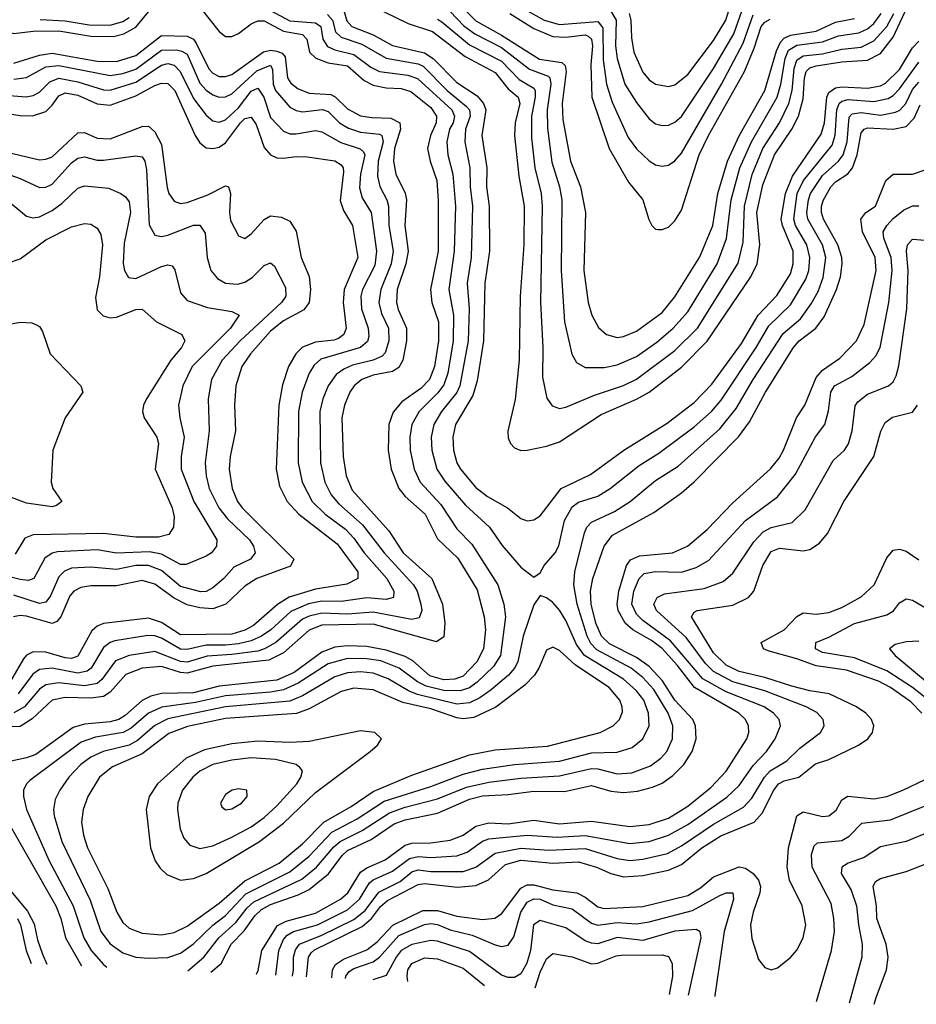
# Model space of a CAD drawing. Header units: inches. Extents: x 501365 to 657855, y 482276 to 547543.
# Tile 62 of 256: x 541929 to 544722, y 485963 to 489031. Entities that reach past the tile are written whole.
import ezdxf

# ---------------------------------------------------------------- set-up
doc = ezdxf.new("R2010")
doc.units = ezdxf.units.IN
doc.header["$MEASUREMENT"] = 0
doc.layers.add('A5448', color=7, linetype='Continuous')

msp = doc.modelspace()

# ---------------------------------------------------------------- linework, layer by layer
at = {"layer": 'A5448', "color": 5}
for points, elevation in [([(543270, 489107.4), (543350, 489027.5), (543430, 488983), (543547.9, 488907.9), (543617.9, 488897.9), (543628.3, 488888.3), (543630.8, 488870), (543618.4, 488770), (543620.4, 488720.4), (543644.8, 488590), (543675.6, 488510), (543690.9, 488430), (543685.9, 488250), (543699.9, 488150), (543711.2, 488110), (543732.2, 488072.2), (543756.5, 488050), (543790, 488040.8), (543810, 488043.9), (543850, 488060.1), (543930, 488118.5), (543970, 488167.8), (544047.9, 488292.1), (544087.8, 488390), (544103.2, 488490), (544134.3, 488590), (544170, 488669.6), (544250.4, 488810), (544286.4, 488933.6), (544298.9, 488961.1), (544310, 488973.2), (544330, 488982.6), (544410, 488994.9), (544470, 489023), (544530, 489034.8)], 2380), ([(542490, 489069.8), (542550, 488994.2), (542570, 488978.7), (542590, 488979), (542610, 488987.7), (542650, 489017.9), (542670, 489027.3), (542690, 489027.5), (542750, 488994.9), (542810, 488984.7), (542823.4, 488970), (542831.4, 488930), (542851.2, 488911.2), (542890, 488896.9), (542950, 488886.9), (543001.7, 488841.7), (543030, 488826.7), (543070, 488818.5), (543117.1, 488817.1), (543147.1, 488807.1), (543210, 488757.3), (543227.2, 488730), (543226.5, 488710), (543208.4, 488670), (543199.5, 488630), (543207.1, 488590), (543227.7, 488530), (543231.9, 488468.1), (543232.2, 488310), (543208.2, 488190), (543213, 488150), (543233.1, 488090), (543233.3, 488030), (543220.5, 487950), (543205.4, 487910), (543177.9, 487882.1), (543119.4, 487840.6), (543091.7, 487808.3), (543078.6, 487770), (543076.1, 487690), (543085.6, 487630), (543110.1, 487570), (543130, 487544.7), (543191.9, 487490), (543230, 487413.4), (543293.3, 487353.3), (543354.2, 487254.2), (543375.6, 487170), (543380.2, 487130), (543373.9, 487070), (543353.3, 487030), (543310, 486985.7), (543284.2, 486975.8), (543250, 486973.7), (543206.7, 486986.7), (543153.5, 487033.5), (543130, 487046.9), (543070, 487066.2), (543010, 487078), (542950, 487080.1), (542910, 487076.1), (542870, 487060.4), (542783.4, 486996.6), (542730, 486972.6), (542550, 486954.4), (542470, 486933.4), (542370, 486931), (542337.1, 486922.9), (542310, 486909.7), (542257.4, 486862.6), (542237.4, 486850), (542210, 486842.8), (542130, 486835.3), (542094.9, 486825.1), (541979.1, 486740.9), (541950, 486730.7), (541852.9, 486710)], 2220), ([(541874.6, 489070), (541871.8, 489030), (541877.9, 489010), (541893, 488993), (541910, 488988.4), (541970, 488995.5), (542050, 488996.6), (542150, 488979.8), (542221.3, 488978.7), (542253.2, 488986.8), (542290, 489007.5), (542350, 489079.3)], 2220), ([(542935, 489070), (542947.4, 489027.4), (542963.7, 489010), (543030, 488983.7), (543090, 488950.3), (543190, 488927.6), (543216.6, 488910), (543290, 488835.9), (543353.6, 488793.6), (543373.5, 488770), (543380.6, 488750), (543368.5, 488670), (543383.6, 488570), (543383.4, 488510), (543391.4, 488450), (543391.9, 488310), (543377.6, 488210), (543373.1, 488030), (543354, 487906), (543340, 487860), (543286.1, 487770), (543277.9, 487730), (543280.1, 487690), (543290.3, 487650.3), (543302.2, 487630), (543350, 487573.2), (543385.6, 487545.6), (543448, 487510), (543490, 487476.3), (543510, 487469.4), (543530, 487472.2), (543550, 487484.6), (543615.3, 487570), (543706.6, 487613.4), (543811.1, 487690), (543946.2, 487773.8), (544030, 487838.2), (544084.9, 487895.1), (544177.5, 488022.5), (544229.5, 488110), (544288, 488172), (544330, 488239.4), (544338.2, 488270), (544337.9, 488310), (544305, 488390), (544301.4, 488410), (544314.9, 488490), (544336, 488544), (544426, 488674), (544435.7, 488710), (544443.8, 488790), (544450, 488804.5), (544470, 488819.2), (544490, 488821.9), (544570, 488817.4), (544610, 488825.2), (544626.4, 488833.6), (544670, 488875.6), (544710, 488943.1), (544730, 488964.2)], 2280), ([(543030, 489072.1), (543139, 489019), (543214.2, 488994.2), (543316.1, 488916.1), (543410, 488866.7), (543450, 488815.9), (543481.5, 488790), (543487.3, 488770), (543472, 488710), (543470.3, 488670), (543483.4, 488543.4), (543500.5, 488450), (543499.5, 488330), (543488, 488170), (543484.6, 487970), (543472.7, 487847.3), (543449.1, 487749.1), (543450, 487728.5), (543458.2, 487710), (543470, 487697.1), (543490, 487688.9), (543510, 487690.1), (543570, 487702.2), (543610, 487715.6), (543739.7, 487800.3), (543850, 487848.5), (543889.6, 487870.4), (543990, 487948), (544070, 488029), (544206.8, 488230), (544225.9, 488270), (544234.3, 488330), (544224.8, 488430), (544244, 488516), (544280.5, 488610), (544334.2, 488690), (544354.7, 488730), (544370, 488784.7), (544373.4, 488850), (544378.9, 488870), (544390, 488881.4), (544410, 488887.4), (544490, 488899.6), (544570, 488905.5), (544610, 488925.6), (544650, 488976.7), (544694.1, 489070)], 2320), ([(543477.6, 489077.6), (543562.3, 489030), (543610, 489016.2), (543730, 489026), (543745.7, 489005.7), (543746.5, 488906.5), (543756.4, 488830), (543774.5, 488774.5), (543824, 488664), (543850, 488628.9), (543890, 488591.4), (543910, 488579.2), (543930, 488574.3), (543950, 488577.7), (543970, 488591.4), (543990, 488615), (544115.3, 488830), (544182.4, 488957.6), (544214, 489046)], 2440), ([(543770, 489057.6), (543786.7, 489030), (543785.2, 488950), (543789.6, 488910), (543814.2, 488830), (543850, 488773.3), (543890, 488721.7), (543910, 488706.1), (543930, 488701.1), (543950, 488702.6), (543970, 488712.1), (543990, 488729.5), (544090, 488878.7), (544153.4, 488986.6), (544184.4, 489075.6)], 2460), ([(543827.1, 489050), (543832.6, 489030), (543834.6, 488974.6), (543841.9, 488930), (543870, 488868), (543890, 488843.6), (543910, 488830.1), (543950, 488822.7), (543970, 488827.9), (544010, 488859.9), (544090, 488965.8), (544129, 489030), (544147, 489090)], 2480), ([(542710, 489059.9), (542770, 489027.1), (542850, 489021.7), (542867, 489010), (542872.8, 488970), (542887.5, 488947.5), (542910, 488937.5), (542970, 488922.7), (543022.7, 488882.7), (543050, 488869.6), (543138.2, 488858.2), (543167.5, 488847.5), (543274.9, 488750), (543283.7, 488730), (543279.3, 488710), (543267.6, 488690), (543259.1, 488650), (543262.1, 488610), (543277.9, 488550), (543285.9, 488450), (543282.3, 488310), (543265.5, 488190), (543279.7, 488110), (543279.6, 488030), (543262.5, 487930), (543250, 487893.6), (543231.3, 487868.7), (543173.5, 487810), (543150.8, 487770), (543144, 487730), (543145.3, 487690), (543157.7, 487630), (543176.1, 487590), (543240.4, 487520.4), (543290, 487444.7), (543336.8, 487396.8), (543418.1, 487270), (543436.6, 487210), (543441.9, 487170), (543426.8, 487050), (543404.7, 487015.3), (543353.8, 486966.2), (543330, 486949.2), (543300.8, 486939.2), (543250, 486940.8), (543194.6, 486954.6), (543167.7, 486967.7), (543110.4, 487010.4), (543053.2, 487033.2), (543010, 487039.8), (542950, 487039.9), (542890, 487023.4), (542796.4, 486963.6), (542750, 486942.8), (542710, 486935.4), (542570, 486923.9), (542476.8, 486903.2), (542370.9, 486889.1), (542330.2, 486869.8), (542276.3, 486823.7), (542250.5, 486809.5), (542164.7, 486795.3), (542120.4, 486779.6), (541959.7, 486660.3), (541949.5, 486650), (541940.7, 486630), (541940.1, 486610), (541949.7, 486570), (542020.8, 486410), (542095.4, 486270), (542128.1, 486170), (542151.1, 486130), (542190, 486086.2), (542200.4, 486078.7)], 2240), ([(541991.8, 489031.8), (542070, 489027.7), (542144.5, 489015.5), (542210, 489014), (542250, 489026), (542270, 489038.3)], 2240), ([(542887.6, 489047.6), (542903.5, 489030), (542912.9, 488992.9), (542930, 488977.2), (542994.6, 488954.6), (543070, 488911.5), (543170, 488893.5), (543185.9, 488885.9), (543259.9, 488810), (543321.1, 488761.1), (543330.3, 488750), (543331.8, 488730), (543317, 488690), (543315.5, 488650), (543331.4, 488570), (543331.6, 488510), (543339.7, 488450), (543335.3, 488290), (543322.8, 488210), (543328.5, 488130), (543325.7, 488030), (543299.7, 487890), (543290.2, 487869.8), (543242.4, 487810), (543218.6, 487770), (543210.4, 487730), (543212.1, 487690), (543228.3, 487630), (543252.9, 487592.9), (543318, 487518), (543392.8, 487450), (543432.1, 487392.1), (543490, 487325.2), (543530, 487294), (543550, 487307.3), (543563.1, 487330), (543597.2, 487370), (543608.2, 487391.8), (543626.2, 487470), (543650, 487513.3), (543670, 487527.3), (543730, 487546.7), (543768.1, 487570), (543858.4, 487641.6), (543919.5, 487680.5), (544030, 487762.1), (544083.9, 487810), (544114.2, 487845.8), (544223.4, 488010), (544262.8, 488077.2), (544330, 488142.3), (544377.9, 488222.1), (544386.7, 488250), (544390.2, 488290), (544380.8, 488330), (544345.9, 488390), (544340.2, 488410), (544350.6, 488489.4), (544370.3, 488529.7), (544459.4, 488640.6), (544469.2, 488670.8), (544474.7, 488750), (544482, 488770), (544490, 488777.5), (544510, 488782.2), (544590, 488775.8), (544634.6, 488785.4), (544650, 488794.5), (544670, 488815.6), (544730, 488899)], 2260), ([(543230, 489032.7), (543244.2, 489024.2), (543330, 488953.3), (543430, 488902.3), (543484.3, 488844.3), (543530, 488817.3), (543534.7, 488810), (543534.8, 488790), (543522.8, 488730), (543523, 488663), (543533.1, 488570), (543553, 488490), (543556.4, 488450), (543551.1, 488150), (543558.9, 488010), (543557.6, 487917.6), (543571.3, 487851.3), (543587.8, 487827.8), (543610, 487819.8), (543630, 487823.3), (543719.1, 487860.9), (543810, 487891.4), (543850, 487911.1), (543970, 487999.9), (544040.1, 488070), (544167.2, 488272.8), (544182.6, 488337.4), (544186.6, 488450), (544211, 488549), (544244.3, 488630), (544295.7, 488710), (544325.1, 488770), (544335.5, 488810), (544341.4, 488878.6), (544350, 488905.4), (544370, 488918.1), (544430, 488924.7), (544490, 488939.7), (544550, 488945.7), (544590, 488965.1), (544630.2, 489010), (544652.4, 489050)], 2340), ([(543270, 489057.1), (543312.5, 489012.5), (543347, 488987), (543430, 488944), (543516.9, 488876.9), (543575.3, 488855.3), (543580.4, 488850), (543583.5, 488830), (543571.6, 488750), (543572.9, 488692.9), (543586.7, 488586.7), (543610.1, 488509.9), (543617.4, 488470), (543615.6, 488250), (543625.8, 488090), (543648.4, 487988.4), (543663, 487963), (543690, 487947.5), (543750, 487947.2), (543790, 487955.8), (543850, 487981.6), (543913.4, 488026.6), (543964.6, 488070), (544010, 488121.1), (544101.5, 488270), (544130.8, 488349.2), (544144.9, 488470), (544172.3, 488570), (544208.2, 488650), (544288.3, 488790), (544299.7, 488830), (544313.1, 488910), (544324, 488936), (544350, 488951.8), (544430, 488961.7), (544479.3, 488980.7), (544543.4, 488990), (544570, 489003), (544590, 489019.8), (544612.5, 489050)], 2360), ([(543455.4, 489050), (543530, 489003.3), (543590, 488978.3), (543630, 488976.3), (543690, 488984.3), (543699.9, 488979.9), (543710.3, 488970.3), (543712.8, 488950), (543708.1, 488890), (543711.4, 488790), (543764.7, 488630), (543825.3, 488525.3), (543870.1, 488470), (543888.5, 488408.5), (543898.5, 488390), (543910, 488378.5), (543917.6, 488377.6), (543930, 488376.9), (543950, 488384.8), (543970, 488404), (543990, 488437.6), (544046, 488610), (544075, 488670), (544186.9, 488870), (544217.3, 488942.7), (544238.8, 489010), (544250, 489023.6), (544267.1, 489032.9)], 2420), ([(541910, 488895.6), (541990, 488920.1), (542030, 488926.5), (542170, 488902.4), (542230, 488900.5), (542290, 488919.3), (542370, 488982.4), (542450, 488979.8), (542470, 488970.1), (542478.5, 488958.5), (542518.3, 488878.3), (542530, 488864.9), (542550, 488854.3), (542570, 488854.1), (542590, 488860.5), (542688.5, 488931.5), (542710, 488936.2), (542730, 488933.2), (542746.5, 488926.5), (542755.6, 488915.6), (542762.5, 488850), (542773.5, 488833.5), (542795.7, 488815.7), (542830, 488802.5), (542898, 488798), (542911.2, 488791.2), (542950, 488753.6), (542990, 488732), (543026, 488726), (543084.4, 488724.4), (543113.2, 488710), (543114.9, 488690), (543096.6, 488630), (543093.5, 488590), (543100.7, 488550), (543130, 488490.1), (543133.9, 488470), (543129, 488390), (543139, 488310), (543131.2, 488270), (543104.4, 488190), (543102.3, 488150), (543107.5, 488127.5), (543133.3, 488070), (543134, 488030), (543122.5, 487970), (543110, 487947.2), (543090, 487935.2), (543030, 487923.8), (542994.4, 487910), (542971, 487890), (542957.1, 487870), (542940.1, 487830), (542932.3, 487790), (542936, 487670), (542945.4, 487610), (542964.9, 487564.9), (543078.7, 487438.7), (543123.1, 487370), (543212.6, 487290), (543245.4, 487210), (543252.7, 487150), (543250, 487108.2), (543227.6, 487092.4), (543030, 487147.5), (542870, 487143.9), (542830, 487128.3), (542750, 487057.5), (542705.2, 487034.8), (542530, 487016.8), (542450, 486994.2), (542430, 486996.2), (542370, 487014.9), (542310, 487010.2), (542259, 486990), (542210, 486935), (542190, 486922.4), (542150, 486916.6), (542070, 486919), (542030, 486910.2), (541967.9, 486852.1), (541930, 486828.4), (541890, 486827.3)], 2180), ([(541910, 488845.8), (541950, 488850.9), (542010, 488884), (542050, 488888.5), (542210, 488857.2), (542250, 488863.2), (542290, 488877.4), (542370, 488936.6), (542417, 488937), (542433.5, 488933.5), (542450, 488923.4), (542490, 488833.4), (542510, 488811.4), (542530, 488797.5), (542550, 488790.1), (542570, 488791), (542590, 488800.5), (542667.7, 488872.3), (542710, 488889.4), (542716.1, 488876.1), (542718.4, 488830), (542725.1, 488810), (542770, 488758.6), (542790, 488747.8), (542810, 488743.8), (542871.6, 488751.6), (542890, 488744.8), (542925.1, 488710), (542953.1, 488693.1), (542990, 488680.4), (543050, 488674.7), (543056.8, 488670), (543060.6, 488650), (543045.8, 488590), (543043.3, 488543.3), (543050.8, 488510.8), (543072.5, 488470), (543078.1, 488450), (543078.3, 488390), (543091.7, 488310), (543086.2, 488270), (543053.7, 488190), (543047.5, 488150), (543055.4, 488115.4), (543077.7, 488070), (543078.9, 488030), (543067.2, 487992.8), (543057.6, 487982.4), (543029.6, 487970.4), (542965.5, 487954.5), (542938, 487942), (542914.6, 487925.4), (542890, 487890.6), (542873.3, 487850), (542864, 487810), (542865.4, 487650), (542879, 487590), (542899.2, 487550), (542922.6, 487522.6), (542996.9, 487456.9), (543064, 487370), (543155.3, 487270), (543166.5, 487250), (543178.6, 487210), (543181.5, 487190), (543172.7, 487167.3), (543150, 487162), (543030, 487185.1), (542950, 487178.6), (542870, 487181.4), (542830, 487172), (542810, 487162.4), (542726.6, 487090), (542691.5, 487070), (542670, 487063.7), (542590, 487052.4), (542512.3, 487047.7), (542450, 487028.5), (542430, 487030.9), (542350, 487062.3), (542269.1, 487050), (542226.9, 487033.1), (542184.6, 486975.4), (542170, 486962.6), (542130, 486955.1), (542050, 486964.6), (542010, 486958.2), (541990, 486945), (541943.3, 486890), (541910, 486870.6)], 2160), ([(541870, 488796.8), (541948.8, 488791.2), (541970, 488795.1), (541990, 488805.1), (542022.3, 488837.7), (542050, 488848.9), (542110, 488838), (542190, 488812.7), (542210, 488811.9), (542290, 488836), (542370, 488889.5), (542390, 488894.4), (542410, 488889.4), (542428.1, 488870), (542470, 488785.8), (542510, 488734), (542530, 488716.4), (542550, 488711.8), (542570, 488719.4), (542610, 488756.5), (542650, 488808.8), (542670, 488817.3), (542688.9, 488790), (542710, 488726), (542750, 488683.9), (542770, 488675.9), (542790, 488675.2), (542850, 488686.2), (542870, 488681.8), (542928.8, 488648.8), (542989.2, 488629.2), (542999.4, 488619.4), (543004.1, 488610), (542990.6, 488550), (542987.3, 488507.3), (542995.5, 488475.5), (543023.5, 488430), (543040.7, 488310), (543034.7, 488265.3), (542996.2, 488190), (542991.5, 488170), (542993.2, 488130), (543014, 488070), (543016.1, 488043.9), (543011.9, 488028.1), (542990.8, 488009.2), (542867, 487973), (542845.7, 487954.3), (542830.5, 487930), (542808.7, 487870), (542797.7, 487810), (542796.5, 487650), (542808.2, 487590), (542839.5, 487530), (542880.5, 487490), (542943.2, 487443.2), (542970, 487415.4), (543002.1, 487370), (543072.6, 487290), (543094.1, 487250), (543093.3, 487230), (543070, 487224.6), (543010, 487229.5), (542930, 487218.2), (542870, 487219), (542828.8, 487211.2), (542773.5, 487186.5), (542710.5, 487129.5), (542682.2, 487110), (542650, 487095.8), (542610, 487086), (542570, 487081.4), (542510, 487082.4), (542450, 487068.1), (542430, 487069.8), (542370, 487103.9), (542350, 487110.7), (542328.2, 487111.8), (542225.1, 487094.9), (542210, 487089.9), (542190, 487074.7), (542151.6, 487010), (542138.8, 487001.2), (542110, 486995), (542030, 487009.7), (541990, 487006.3), (541969, 486991), (541923.4, 486930)], 2140), ([(541870, 488742.4), (541930, 488732.4), (541968.4, 488731.6), (542010, 488744.6), (542030, 488764.4), (542050, 488793.7), (542070, 488802.9), (542110, 488795.8), (542170, 488768.8), (542210, 488764.5), (542290, 488794.1), (542350, 488826.4), (542370, 488833.8), (542390, 488832.1), (542412, 488810), (542475.3, 488670), (542490, 488647.3), (542510, 488632), (542530, 488629.3), (542550, 488634.3), (542570, 488646.9), (542616.4, 488710), (542630, 488723.6), (542650, 488727.7), (542664.9, 488704.9), (542690, 488632.9), (542710, 488609.6), (542730, 488601.1), (542750, 488599.7), (542790, 488605), (542823.9, 488603.9), (542910, 488590.8), (542930, 488579.2), (542936.3, 488570), (542936.9, 488556.9), (542927.5, 488467.5), (542937, 488437), (542965.2, 488390), (542981.6, 488290), (542939.2, 488190), (542935.9, 488150), (542945.3, 488070), (542938.7, 488050), (542922, 488038), (542907.5, 488032.5), (542850, 488026.7), (542810, 488010.9), (542788.5, 487990), (542765.7, 487950), (542747, 487893), (542735.8, 487830), (542727.5, 487630), (542737.7, 487577.7), (542762.4, 487530), (542798.3, 487490), (542917.5, 487397.5), (542982.3, 487310), (542981.7, 487290), (542947.6, 487272.4), (542850, 487256.6), (542768.3, 487231.7), (542731.3, 487208.7), (542656.6, 487143.4), (542630, 487128.9), (542590, 487116.3), (542430, 487114.6), (542370, 487152.1), (542330, 487166.5), (542190, 487149.9), (542170, 487141.2), (542153.5, 487126.5), (542110, 487047.5), (542090, 487040.3), (542070, 487041.9), (542010, 487059.8), (541970, 487061.2), (541950, 487050.7), (541940.9, 487039.1), (541899.9, 486970)], 2120), ([(542451.9, 486066.5), (542502.4, 486110), (542549.4, 486170), (542601.9, 486218.1), (542637, 486263), (542657.7, 486282.3), (542807.5, 486352.5), (542852.9, 486390), (542907.1, 486452.9), (542927.1, 486470), (542995.7, 486504.3), (543081.1, 486558.9), (543130, 486576.8), (543230, 486602.6), (543320.9, 486639.1), (543390, 486655.4), (543490, 486667.7), (543610, 486674.4), (543710, 486697.6), (543730, 486697), (543790, 486680.4), (543835.8, 486684.2), (543893.9, 486706.1), (543926.1, 486730), (543944.5, 486750), (543962.5, 486790), (543963.8, 486830), (543948.8, 486870), (543904.1, 486944.1), (543870, 486981.5), (543833.7, 487010), (543727, 487067), (543707.5, 487087.5), (543696.2, 487110), (543665.1, 487210), (543655.3, 487270), (543658.6, 487310), (543688.5, 487431.5), (543695.5, 487450), (543710, 487465.2), (543781.4, 487498.6), (543830.5, 487530), (543910, 487594.9), (543979.8, 487640.2), (544110, 487756.6), (544160.9, 487819.1), (544213.9, 487910), (544307.2, 488052.8), (544361, 488099), (544394.7, 488145.3), (544415.8, 488184.2), (544432.2, 488227.8), (544440.3, 488290), (544429.5, 488330), (544384, 488410), (544381.5, 488430), (544386.3, 488470), (544392.4, 488490), (544430, 488545.4), (544479.5, 488590), (544493.8, 488610), (544506.3, 488650), (544512.7, 488727.3), (544522.3, 488737.7), (544550, 488742.4), (544610, 488733.9), (544657.2, 488742.8), (544670.7, 488749.3), (544689.9, 488770), (544710, 488814), (544730, 488836.1)], 2240), ([(542523.7, 486063), (542555.8, 486090), (542587.1, 486150), (542628.1, 486191.9), (542661.5, 486238.5), (542681.9, 486258.1), (542710, 486273.8), (542796.2, 486303.8), (542830, 486320.6), (542890.7, 486369.3), (542933.2, 486426.8), (542950, 486441.6), (543023.3, 486476.7), (543095.3, 486524.7), (543130, 486537.8), (543230, 486558), (543330, 486601.7), (543370, 486612), (543450, 486616.2), (543530, 486626.4), (543626.2, 486626.2), (543710, 486644.8), (543770, 486626.5), (543810, 486623), (543852.9, 486627.1), (543900.5, 486639.5), (543930, 486652.2), (543964, 486676), (543997.6, 486710), (544023.5, 486750), (544035.7, 486790), (544033.9, 486830), (544026.1, 486850), (543970, 486910), (543931.1, 486971.1), (543890, 487015.1), (543850, 487043.5), (543766, 487086), (543741, 487110), (543723.6, 487150), (543708.7, 487210), (543706.7, 487250), (543714.1, 487290), (543749.7, 487390.3), (543775.4, 487424.6), (543904.7, 487495.3), (543990, 487556.3), (544030, 487591.1), (544168.4, 487731.6), (544202.2, 487777.8), (544252.2, 487870), (544339.1, 488010), (544356.7, 488030), (544409.1, 488070), (544435, 488105), (544473.3, 488190), (544485.4, 488230), (544491, 488270), (544489.6, 488290.4), (544477.6, 488330), (544432.7, 488410), (544426.7, 488430), (544427.1, 488450), (544433, 488470), (544455.3, 488510), (544470, 488526.3), (544508.9, 488551.1), (544523.4, 488570), (544538.3, 488610), (544550, 488678.2), (544559.2, 488690), (544570, 488694.5), (544650, 488690.3), (544690, 488698.8), (544715.7, 488724.3), (544734.4, 488765.6)], 2220), ([(541890, 488618.3), (541990, 488594.8), (542010, 488596.1), (542030, 488604.1), (542110, 488678.8), (542130, 488679.5), (542170, 488661.8), (542210, 488659.8), (542310, 488698.3), (542330, 488699.7), (542350, 488681.8), (542370, 488642.2), (542388, 488508), (542393.5, 488490), (542410, 488465.5), (542430, 488458.2), (542450, 488461), (542514.6, 488485.4), (542570, 488513.1), (542579.6, 488510), (542585.7, 488490), (542581.9, 488430), (542585.5, 488405.5), (542610, 488357.3), (542630, 488349.1), (542650, 488363.8), (542690, 488408.1), (542710, 488419.8), (542744.5, 488415.5), (542770, 488403.5), (542790, 488372), (542805.4, 488290), (542830.4, 488230.4), (542834.3, 488190), (542830.1, 488150), (542813.5, 488126.5), (542750, 488092.6), (542710, 488060.8), (542647.7, 487990), (542620.6, 487950), (542601.6, 487890), (542597.6, 487830), (542600.8, 487750), (542584, 487670), (542581.6, 487630), (542590.4, 487570), (542607.2, 487530), (542621.2, 487510), (542782.7, 487350), (542771.8, 487328.2), (542667.6, 487290), (542630, 487265.5), (542570.3, 487209.7), (542530, 487195.5), (542490, 487198.3), (542450, 487207.1), (542410, 487227.9), (542350, 487272.1), (542310, 487283.8), (542230, 487266.8), (542150, 487267), (542118.9, 487261.1), (542097.7, 487250), (542084.3, 487235.7), (542056.5, 487170), (542044.5, 487155.5), (542030, 487149.7), (541950, 487172.3), (541930, 487174.6), (541909.3, 487170.7)], 2080), ([(541850, 488564.2), (541930, 488536.7), (541990, 488508.7), (542010, 488508.8), (542030, 488518.3), (542090, 488584.6), (542110, 488599.5), (542130, 488603.5), (542170, 488593.2), (542190, 488593), (542290, 488606.9), (542310, 488603.5), (542318.9, 488590), (542324, 488564), (542331.7, 488391.7), (542350, 488359.8), (542370, 488355.1), (542390, 488359.2), (542470, 488390.6), (542490, 488390.8), (542506.1, 488366.1), (542512.6, 488290), (542523.9, 488250), (542544.4, 488224.4), (542570.1, 488210.1), (542607.3, 488207.3), (542630, 488213.3), (542652.8, 488227.2), (542690, 488264.7), (542710, 488273.7), (542722.8, 488262.8), (542756.9, 488196.9), (542757.6, 488170), (542744.6, 488150), (542615.2, 488030), (542559.5, 487970), (542525.9, 487910), (542516.2, 487850), (542519, 487750), (542506.7, 487650), (542509.4, 487610), (542518.9, 487570), (542548.7, 487510), (542576.1, 487476.1), (542644.9, 487410), (542656.9, 487390), (542661.7, 487370), (542647.8, 487350), (542595.4, 487324.6), (542564.9, 487290), (542530, 487260.3), (542510, 487249.3), (542492.4, 487247.6), (542430, 487265.2), (542370, 487314.5), (542330, 487330.2), (542290, 487330), (542230, 487317.4), (542150, 487325.2), (542090, 487321.4), (542067.7, 487312.3), (542050, 487294.5), (542024.6, 487235.4), (542010, 487216.1), (541990, 487212), (541910, 487238)], 2060), ([(542666.7, 486056.1), (542671.8, 486068.2), (542683, 486130), (542732.2, 486207.8), (542758.3, 486221.7), (542850, 486247), (542927.6, 486290), (542950.5, 486310), (542990, 486374), (543010, 486387.9), (543067.4, 486412.6), (543130, 486458.9), (543150, 486464.6), (543210, 486466.2), (543270, 486474.4), (543309.8, 486490.2), (543350, 486518.1), (543390, 486528.2), (543450, 486525.1), (543530, 486536.5), (543610, 486525.4), (543710, 486533.2), (543830, 486516.3), (543890, 486522.9), (543950, 486542.4), (544010, 486579.8), (544081.9, 486638.1), (544130, 486689.2), (544194.5, 486790), (544200.4, 486810), (544199.7, 486830), (544190.4, 486850), (544169.4, 486870), (544031.4, 486950), (543978.3, 487018.3), (543930, 487071.1), (543896.9, 487096.9), (543838.7, 487130), (543815.2, 487150), (543793.4, 487190), (543790, 487210), (543794.9, 487250), (543819.3, 487330), (543831.7, 487348.3), (543860.1, 487359.9), (543962.6, 487370), (544009.4, 487390.6), (544070, 487442.8), (544150, 487525.3), (544268.1, 487631.9), (544295, 487665), (544308.8, 487690), (544348.7, 487790), (544375.2, 487830), (544410, 487916.4), (544430, 487939), (544483.9, 487976.1), (544535.6, 488030), (544559.2, 488080.8), (544597.3, 488250), (544594.1, 488290), (544554.5, 488370), (544549.2, 488410), (544564.3, 488430), (544594.8, 488450), (544627.6, 488530), (544650, 488549.5), (544710, 488550.1), (544750, 488563.1)], 2180), ([(541890, 488469.1), (541950, 488418.5), (541970, 488413.3), (541990, 488417.2), (542030, 488436.2), (542061, 488459), (542110, 488506.1), (542130, 488513), (542205.6, 488505.6), (542243.6, 488490), (542258.7, 488478.7), (542270, 488463.6), (542274.1, 488430), (542254.5, 488334.5), (542251.1, 488271.1), (542254.8, 488250), (542267.7, 488227.7), (542290, 488224.1), (542370, 488262.2), (542390, 488267.4), (542403.6, 488263.6), (542412.1, 488252.1), (542430, 488179.5), (542450, 488156.1), (542514, 488134), (542590, 488122.1), (542612.6, 488110), (542584.9, 488070), (542465.8, 487950), (542437, 487890), (542423.3, 487830), (542427.2, 487790), (542441.2, 487730), (542431.3, 487670), (542432, 487630), (542470.7, 487530), (542543.1, 487410), (542541.5, 487390), (542525.7, 487370), (542510, 487359.7), (542446.7, 487333.3), (542430, 487333.7), (542370, 487365), (542333.1, 487373.1), (542230, 487368.6), (542170, 487379.1), (542046.8, 487373.2), (542030, 487368.8), (542006.7, 487353.3), (541972.7, 487290), (541956.4, 487283.6), (541930, 487286.2), (541850, 487306.4)], 2040), ([(542726.6, 486053.2), (542735.9, 486130), (542750, 486164.4), (542761.8, 486178.2), (542782.1, 486190), (542856.6, 486210), (542950, 486256.6), (542986.9, 486290), (543018.9, 486341.1), (543030, 486350.3), (543090, 486377.5), (543142.7, 486417.3), (543170, 486423), (543210, 486420.2), (543290, 486425.8), (543323.2, 486436.8), (543370, 486470.7), (543390, 486478.7), (543510, 486489.6), (543603.2, 486483.2), (543690, 486488.4), (543830, 486463.6), (543890, 486469.8), (543950, 486489.8), (544010, 486523.3), (544132, 486608), (544170, 486644.5), (544213.3, 486706.7), (544255.4, 486750), (544282.8, 486790), (544299.3, 486830), (544295.2, 486850), (544277.3, 486870), (544247.6, 486890), (544130, 486936.4), (544057.4, 486977.4), (543955.9, 487095.9), (543870, 487158.7), (543850, 487178.3), (543835.3, 487210), (543841.6, 487250), (543858.4, 487290), (543874.3, 487305.7), (543910, 487311.5), (543990.2, 487309.8), (544036.3, 487323.7), (544074.3, 487345.7), (544190.4, 487470), (544290, 487544.3), (544345.6, 487614.4), (544408.5, 487731.5), (544437.2, 487770), (544448.3, 487811.7), (544455.7, 487870), (544467.6, 487890), (544521.1, 487918.9), (544577.3, 487962.7), (544595.9, 487984.1), (544609.1, 488010), (544636.4, 488150), (544647.3, 488250), (544643.4, 488290), (544621.3, 488350), (544618.9, 488370), (544629.9, 488390), (544650, 488411.8), (544682.1, 488437.9), (544710, 488450.6), (544730, 488450.6)], 2160), ([(541893.3, 488273.3), (541930, 488286.4), (542010, 488345.2), (542090, 488385.9), (542130, 488396.1), (542150, 488393.5), (542170, 488381.3), (542181.5, 488361.5), (542186.3, 488330), (542177, 488230), (542164.9, 488164.9), (542170, 488127.1), (542188.1, 488108.1), (542210, 488102), (542230, 488103.9), (542290, 488127.5), (542310, 488128.7), (542354.5, 488090), (542433.4, 488050), (542443, 488030), (542432.5, 488010), (542399.4, 487970), (542324, 487850), (542314.1, 487830), (542310.7, 487810), (542316.4, 487790), (542355.6, 487730), (542360.5, 487710), (542350.5, 487630), (542403.8, 487510), (542410, 487482), (542407.3, 487450), (542393, 487427), (542361.2, 487418.8), (542290, 487418.8), (542190, 487429.7), (541970, 487425.4), (541944.6, 487415.4), (541914.8, 487365.2)], 2020), ([(542778.6, 486050.6), (542781.1, 486070), (542781.6, 486110), (542787.6, 486132.4), (542799.9, 486150), (542870, 486177.7), (542970, 486226.8), (543004.7, 486255.3), (543047.4, 486312.6), (543114.2, 486345.8), (543150, 486375.8), (543170, 486382.2), (543210, 486376.3), (543310, 486376.5), (543350.2, 486389.8), (543410, 486433.8), (543490, 486449.7), (543577.4, 486442.6), (543690, 486447.7), (543790, 486416.9), (543830, 486410.6), (543870, 486414.5), (543947.1, 486432.9), (543990, 486456), (544090, 486524.5), (544183.4, 486576.6), (544210, 486605.3), (544249.3, 486670.7), (544266.5, 486690), (544318.6, 486721.4), (544359.6, 486760.4), (544423.4, 486810), (544434.5, 486830), (544432.3, 486850), (544412.1, 486872.1), (544378.6, 486890), (544250, 486939.2), (544150, 486967.8), (544090, 486999.6), (544064.9, 487024.9), (544005.3, 487105.3), (543912.6, 487190), (543904.3, 487210), (543914.2, 487230), (543937.8, 487242.2), (544061.5, 487258.5), (544120.2, 487279.8), (544150, 487306.1), (544216.2, 487403.8), (544245.2, 487434.8), (544270, 487449), (544335.5, 487464.5), (544376, 487504), (544462.9, 487657.1), (544498.4, 487690), (544510.9, 487709.1), (544521.8, 487750), (544531.9, 487828.1), (544539.5, 487840.5), (544570, 487863.9), (544635.3, 487890), (544650, 487903), (544659, 487921), (544667.4, 487952.6), (544692.3, 488130), (544697.2, 488250), (544691, 488310), (544695, 488330), (544710, 488347.2), (544750, 488344)], 2140), ([(541830.6, 488069.4), (541930, 488088), (541966.1, 488086.1), (541980.6, 488080.6), (541990, 488075.2), (541999.8, 488059.8), (542023.9, 487990), (542118.5, 487890), (542125, 487870), (542070.7, 487790), (542031.3, 487690), (542027.1, 487590), (542031.3, 487570), (542059.6, 487530), (542042.9, 487517.1), (542030, 487513.4), (541950, 487524), (541830.6, 487569.4)], 1980), ([(542821.9, 486048.5), (542828.5, 486110), (542836.8, 486123.2), (542847.2, 486132.8), (542995.1, 486204.9), (543024.6, 486230), (543052.6, 486267.4), (543074, 486286), (543170, 486335.9), (543190, 486339.1), (543292.7, 486327.3), (543350, 486332.4), (543389.4, 486350.6), (543441.7, 486398.3), (543490, 486412.3), (543590, 486402.4), (543670, 486407.1), (543726.1, 486390), (543770, 486369.8), (543810, 486360.4), (543870, 486364.1), (543950, 486380.8), (543990, 486397.9), (544053.7, 486450), (544112.7, 486487.3), (544216.9, 486530), (544241.8, 486558.2), (544277.7, 486630), (544292.3, 486650), (544310, 486659.2), (544355.6, 486670), (544408.1, 486711.9), (544450, 486725.1), (544542, 486770), (544570.8, 486790), (544585.7, 486810), (544589.8, 486830), (544582.3, 486850), (544564.5, 486870), (544535.9, 486890), (544450.6, 486930), (544390, 486939.1), (544334.1, 486954.1), (544250, 486981.4), (544170, 487000), (544130, 487019.2), (544090, 487057.8), (544021.8, 487170), (544030, 487184.5), (544039.7, 487190), (544150, 487206.1), (544199.5, 487230), (544215.8, 487250), (544243.6, 487330), (544270, 487373.3), (544295.9, 487384.1), (544370, 487376.3), (544390, 487380.1), (544420.2, 487399.8), (544445.7, 487430), (544496.2, 487530), (544589.9, 487670), (544611.6, 487748.4), (544624.6, 487775.4), (544647.4, 487792.6), (544710, 487808.4), (544725.7, 487830)], 2120), ([(544739.8, 486870), (544705, 486905), (544641.7, 486950), (544604.3, 486970), (544504.1, 487004.1), (544410, 487017.3), (544350, 487039.7), (544263.5, 487063.5), (544245.8, 487070), (544239, 487090), (544310.2, 487129.8), (544350, 487171.4), (544370, 487182.5), (544410, 487178.4), (544450, 487183.2), (544490, 487199.1), (544550, 487232.8), (544590.6, 487269.4), (544630, 487353.6), (544650, 487378.2), (544670, 487381.2), (544690, 487375), (544730, 487348.3)], 2080), ([(544759.7, 486910), (544710.3, 486950.3), (544630, 487002.1), (544530, 487042.7), (544430, 487059.5), (544408.4, 487070), (544408.6, 487090), (544450, 487106.7), (544530, 487149), (544630, 487176.8), (544651, 487189), (544670, 487213.4), (544690, 487226.7), (544710, 487222), (544770, 487186.3)], 2060), ([(544730, 487094.5), (544690, 487092.5), (544656, 487084), (544638.9, 487070), (544656.5, 487050), (544783.4, 486943.4)], 2040), ([(542900.9, 486044.7), (542903.6, 486070), (542912.8, 486087.2), (542936.9, 486103.1), (543010, 486132.7), (543042.6, 486157.4), (543090.9, 486209.1), (543184.8, 486255.2), (543230, 486254.9), (543290, 486237.6), (543370, 486226.8), (543409.4, 486230.6), (543430, 486245.1), (543490, 486324.9), (543510, 486334.6), (543530, 486334.7), (543590, 486319.1), (543664.1, 486310), (543690, 486296.8), (543730, 486266.4), (543750, 486261.1), (543870, 486267.3), (544010, 486301.8), (544050, 486325.8), (544090, 486359.4), (544170, 486390.6), (544190, 486387), (544213.3, 486370), (544230.1, 486350), (544236.8, 486330), (544234.9, 486310), (544213.3, 486250), (544205.3, 486210), (544210, 486167.7), (544230, 486102.4), (544250, 486077), (544270, 486070.3), (544290, 486076.1), (544330, 486108.1), (544350, 486131.4), (544369.9, 486170), (544377.5, 486210), (544366.2, 486270), (544326.9, 486350), (544319.2, 486390), (544324.3, 486450), (544350.3, 486549.7), (544370, 486562.7), (544430, 486547.5), (544449.6, 486550.4), (544472.7, 486567.3), (544490, 486599.8), (544509.1, 486610.9), (544590, 486602.7), (544630, 486610.5), (544680.3, 486630), (544750, 486663.3)], 2080), ([(544410.9, 485971.4), (544457.4, 486130), (544466.9, 486190), (544465.3, 486230), (544456.4, 486276.4), (544398.1, 486390), (544395.4, 486430), (544404, 486456), (544414.3, 486465.7), (544490, 486473.5), (544513.3, 486486.7), (544552.6, 486527.4), (544642.1, 486537.9), (544750, 486580.7)], 2060), ([(541725.1, 486525.1), (541953, 486253), (541973.8, 486213.8), (541983.8, 486163.7), (541999.3, 486119.3), (542013.6, 486087.8)], 2180), ([(541890, 486535.7), (542040.7, 486270), (542056.8, 486230), (542071.2, 486170), (542121.3, 486082.6)], 2220), ([(544770, 486503.4), (544690, 486470.1), (544610, 486452.9), (544559.8, 486420.2), (544510, 486402.5), (544489.9, 486390), (544487.9, 486370), (544518.6, 486318.6), (544536, 486270), (544541.5, 486210), (544553.1, 486150), (544552.6, 486110), (544513.4, 485966.4)], 2040), ([(544590.8, 485962.6), (544596.6, 485983.4), (544629.2, 486070), (544634.2, 486110), (544628.1, 486150), (544599.2, 486230), (544598.1, 486270), (544587.5, 486330), (544594.8, 486345.2), (544610, 486354.2), (544690, 486376.1), (544770, 486407.9)], 2020), ([(542944, 486042.6), (542944.4, 486050), (542954.8, 486065.2), (542970, 486074.5), (543030, 486094.6), (543050, 486109.7), (543110, 486177.4), (543190, 486211.3), (543210, 486214.3), (543230, 486211), (543270, 486194.9), (543338.4, 486178.4), (543410, 486148), (543430, 486143), (543450, 486147), (543467.6, 486172.4), (543490.2, 486250), (543510, 486280.6), (543530, 486291.6), (543550, 486289.8), (543590, 486272.2), (543650, 486259.9), (543710, 486215.1), (543730, 486208.9), (543790, 486217.7), (543850, 486213.2), (543890, 486219.5), (544024.5, 486255.5), (544110, 486301.7), (544130, 486310.1), (544150, 486310.1), (544152.4, 486290), (544123.2, 486190), (544094.5, 485990), (544094.7, 485986.7)], 2060), ([(541921.8, 486230), (541931, 486210), (541948.2, 486130), (541964, 486090.2)], 2160), ([(544012.1, 485990.7), (544051.3, 486170), (544048.4, 486188.4), (544036.1, 486196.1), (543970, 486190.9), (543870, 486161.3), (543790, 486170.8), (543730, 486151.5), (543710, 486152.8), (543690, 486160.7), (543630, 486201.4), (543550, 486223.9), (543529.6, 486210), (543519.6, 486130), (543509, 486091), (543490, 486058.1), (543470, 486045.8), (543450, 486046.2), (543430, 486053.3), (543330, 486127.4), (543230, 486159), (543210, 486161.3), (543150, 486149.3), (543117.1, 486130), (543101.5, 486110), (543070, 486052.4), (543028.5, 486038.5)], 2040), ([(543534.8, 486013.9), (543550, 486063), (543570, 486104.1), (543590, 486120.9), (543650, 486110.1), (543710, 486089), (543730, 486090.4), (543786.5, 486113.5), (543803.7, 486116.3), (543930, 486116.7), (543950, 486111.2), (543961.9, 486090), (543962.9, 486050), (543951.7, 485993.7)], 2020), ([(543137.8, 486033.2), (543135.6, 486050), (543137.9, 486070), (543150, 486090.1), (543190, 486107.2), (543230, 486104.8), (543310, 486075.3), (543376.6, 486021.6)], 2020)]:
    msp.add_lwpolyline(points, dxfattribs=dict(at, elevation=elevation))
for points, elevation in [([(543550, 487237), (543530, 487207.6), (543496.8, 487110), (543480.1, 487030), (543469.7, 487010), (543451.6, 486988.4), (543397.2, 486942.8), (543362.2, 486917.8), (543330, 486902.2), (543290, 486898.1), (543167.7, 486927.7), (543139.5, 486939.5), (543077, 486977), (543030, 486994.3), (542990, 486998.7), (542950, 486995.9), (542910, 486982.9), (542810, 486923.6), (542770, 486907.6), (542570, 486889.6), (542390, 486852.1), (542350, 486831.5), (542295.1, 486784.9), (542270, 486770.4), (542189, 486751), (542150, 486733.3), (542118.9, 486710), (542081.9, 486670), (542053.6, 486630), (542039.4, 486600.6), (542034.1, 486570), (542036.1, 486550), (542059.5, 486470), (542147.6, 486287.6), (542181.6, 486190), (542210, 486150.6), (542250, 486123), (542290, 486109.7), (542330, 486106.1), (542390, 486109), (542430, 486122.1), (542470, 486151.2), (542530.6, 486209.4), (542570, 486239), (542633.2, 486306.8), (542770, 486375.4), (542830, 486424.4), (542901.4, 486498.6), (542979.6, 486540.4), (543064.4, 486595.6), (543210, 486641.6), (543310, 486680.3), (543370, 486695.5), (543470, 486710), (543610, 486720.5), (543710, 486746.4), (543790, 486748.6), (543836.8, 486763.2), (543869.9, 486790.1), (543889.5, 486830), (543887.9, 486870), (543873.4, 486910), (543850, 486939.8), (543810, 486976.1), (543688.6, 487050), (543663.7, 487083.7), (543630, 487159.2), (543610, 487191.3), (543590, 487215), (543570, 487229.8)], 2260), ([(543590, 487075.4), (543570, 487066), (543546.2, 487010), (543532, 486988), (543502.4, 486957.6), (543411.8, 486888.2), (543343.9, 486856.1), (543310, 486852.3), (543290, 486855.1), (543210, 486883), (543122.7, 486902.7), (543030, 486942.6), (542970, 486947.9), (542930, 486937.9), (542830, 486883.4), (542791.1, 486868.9), (542570, 486853), (542451.7, 486828.3), (542393.7, 486806.3), (542310, 486742.8), (542217.4, 486702.6), (542176.8, 486670), (542140.8, 486610), (542126.3, 486570), (542121.2, 486530), (542127.3, 486490), (542140.3, 486450), (542203.1, 486323.1), (542231.5, 486250), (542250, 486218), (542270, 486200.1), (542310, 486184.1), (542370, 486179.2), (542410, 486186.6), (542450, 486206.1), (542550, 486277.8), (542630, 486347.2), (542737, 486403), (542810, 486462.3), (542876.4, 486530), (542961.2, 486578.8), (543030, 486626.1), (543150, 486676.6), (543330, 486739.6), (543410, 486756.2), (543572.7, 486767.3), (543737.2, 486810), (543777.5, 486830), (543797.5, 486850), (543806.3, 486873.7), (543806, 486890), (543798.2, 486910), (543764.7, 486950), (543659.8, 487019.8), (543610, 487065.5)], 2280), ([(542990, 486815.4), (542830, 486781.4), (542770, 486778.8), (542670, 486782.7), (542590, 486774), (542504.5, 486755.5), (542447, 486730), (542358.3, 486650), (542332, 486610), (542322.8, 486570), (542336.4, 486450), (542350.1, 486410.1), (542366.4, 486386.4), (542387.1, 486367.1), (542430, 486349.6), (542470, 486354.7), (542510, 486370.4), (542676.2, 486470), (542750, 486527.3), (542850, 486622.8), (543021, 486750), (543043.5, 486770), (543056, 486790), (543035.1, 486810)], 2320), ([(542650, 486730.8), (542590, 486723.6), (542530.2, 486710), (542490, 486689.4), (542467.5, 486670), (542435.9, 486630), (542421.4, 486590), (542420.4, 486570), (542428.6, 486510), (542440.1, 486480.1), (542458.7, 486458.7), (542490, 486448.1), (542530, 486456.5), (542590, 486483.4), (542650, 486515.8), (542690, 486544.6), (542730, 486580.7), (542791.8, 486650), (542804.9, 486670), (542809.8, 486689.8), (542801.1, 486701.1), (542789.7, 486710), (542725.1, 486725.1)], 2340), ([(542610, 486634.6), (542590.8, 486630), (542570, 486616.4), (542553.7, 486590), (542558.3, 486578.3), (542570, 486568.3), (542590, 486571.8), (542619.7, 486590), (542637.4, 486610), (542636.2, 486630)], 2360)]:
    msp.add_lwpolyline(points, close=True, dxfattribs=dict(at, elevation=elevation))

doc.saveas('drawing.dxf')
